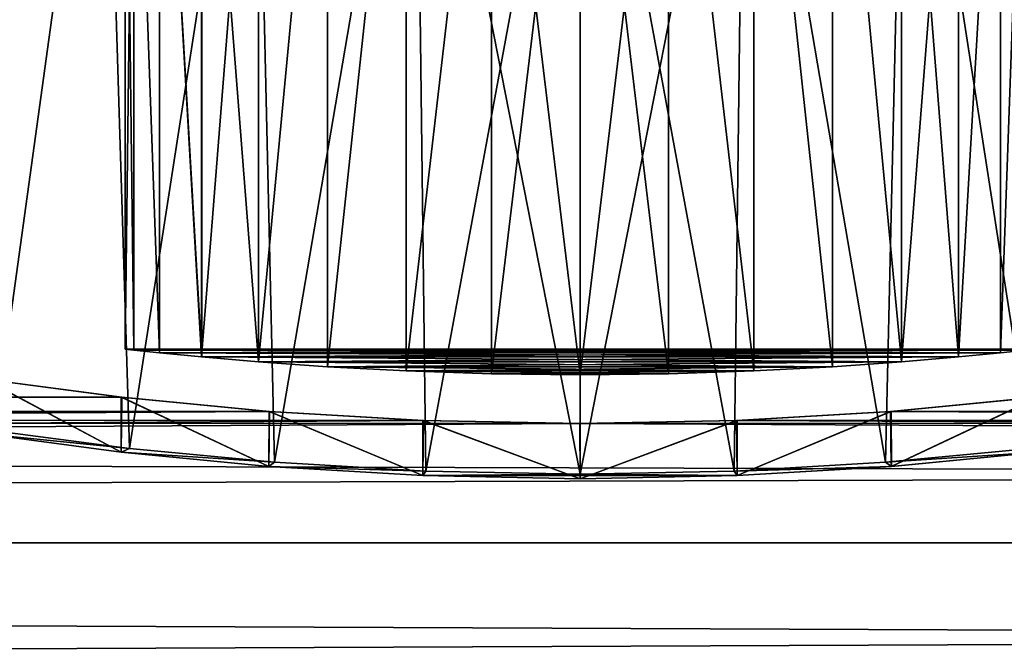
# Model space of a CAD drawing. Header units: millimetres. Extents: x -147 to 182, y -41 to 41.
# Tile 97 of 256: x -3.14 to 2.38, y 21.04 to 24.55. Entities that reach past the tile are written whole.
import ezdxf

# ---------------------------------------------------------------- set-up
doc = ezdxf.new("R2010")
doc.units = ezdxf.units.MM
doc.header["$LTSCALE"] = 51.403556
for name, color, linetype in [('141', 7, 'CONTINUOUS'), ('15', 7, 'CONTINUOUS'), ('2', 7, 'CONTINUOUS'), ('27', 7, 'CONTINUOUS'), ('28', 7, 'CONTINUOUS'), ('3', 7, 'CONTINUOUS'), ('30', 7, 'CONTINUOUS'), ('31', 7, 'CONTINUOUS'), ('6', 7, 'CONTINUOUS'), ('8', 7, 'CONTINUOUS')]:
    doc.layers.add(name, color=color, linetype=linetype)

msp = doc.modelspace()

# ---------------------------------------------------------------- linework, layer by layer
at = {"layer": '141', "color": 7, "linetype": 'CONTINUOUS'}
for points in [[(-2.5012, 22.6946, -0.4963), (-2.55, 22.7, 0.0001), (2.5012, 22.6946, -0.4962), (-2.5012, 22.6946, -0.4963)], [(-2.55, 22.7, 0.0001), (-2.5012, 22.6946, 0.4964), (2.55, 22.7, 0.0001), (-2.55, 22.7, 0.0001)], [(-2.55, 22.7, 0.0001), (2.55, 22.7, 0.0001), (2.5012, 22.6946, -0.4962), (-2.55, 22.7, 0.0001)], [(-2.5012, 22.6946, 0.4964), (2.5012, 22.6946, 0.4965), (2.55, 22.7, 0.0001), (-2.5012, 22.6946, 0.4964)], [(-2.3564, 22.6791, -0.9746), (-2.5012, 22.6946, -0.4963), (2.3564, 22.6791, -0.9745), (-2.3564, 22.6791, -0.9746)], [(-2.5012, 22.6946, -0.4963), (2.5012, 22.6946, -0.4962), (2.3564, 22.6791, -0.9745), (-2.5012, 22.6946, -0.4963)], [(-2.5012, 22.6946, 0.4964), (-2.3565, 22.6791, 0.9743), (2.5012, 22.6946, 0.4965), (-2.5012, 22.6946, 0.4964)], [(-2.3565, 22.6791, 0.9743), (2.3565, 22.6791, 0.9744), (2.5012, 22.6946, 0.4965), (-2.3565, 22.6791, 0.9743)], [(-2.3565, 22.6791, 0.9743), (-2.1209, 22.6558, 1.4158), (2.3565, 22.6791, 0.9744), (-2.3565, 22.6791, 0.9743)], [(-2.1208, 22.6558, -1.4158), (-2.3564, 22.6791, -0.9746), (2.1208, 22.6558, -1.4158), (-2.1208, 22.6558, -1.4158)], [(-2.3564, 22.6791, -0.9746), (2.3564, 22.6791, -0.9745), (2.1208, 22.6558, -1.4158), (-2.3564, 22.6791, -0.9746)], [(-2.1209, 22.6558, 1.4158), (2.1208, 22.6558, 1.4158), (2.3565, 22.6791, 0.9744), (-2.1209, 22.6558, 1.4158)], [(-2.1209, 22.6558, 1.4158), (-1.8031, 22.6283, 1.8032), (2.1208, 22.6558, 1.4158), (-2.1209, 22.6558, 1.4158)], [(-1.803, 22.6283, -1.8032), (-2.1208, 22.6558, -1.4158), (1.803, 22.6283, -1.8032), (-1.803, 22.6283, -1.8032)], [(-2.1208, 22.6558, -1.4158), (2.1208, 22.6558, -1.4158), (1.803, 22.6283, -1.8032), (-2.1208, 22.6558, -1.4158)], [(-1.8031, 22.6283, 1.8032), (1.803, 22.6283, 1.8032), (2.1208, 22.6558, 1.4158), (-1.8031, 22.6283, 1.8032)], [(-1.8031, 22.6283, 1.8032), (-1.4156, 22.6007, 2.121), (1.803, 22.6283, 1.8032), (-1.8031, 22.6283, 1.8032)], [(-1.4156, 22.6007, -2.121), (-1.803, 22.6283, -1.8032), (1.4156, 22.6007, -2.121), (-1.4156, 22.6007, -2.121)], [(-1.803, 22.6283, -1.8032), (1.803, 22.6283, -1.8032), (1.4156, 22.6007, -2.121), (-1.803, 22.6283, -1.8032)], [(-1.4156, 22.6007, 2.121), (1.4156, 22.6007, 2.121), (1.803, 22.6283, 1.8032), (-1.4156, 22.6007, 2.121)], [(-0.9741, 22.5773, -2.3566), (-1.4156, 22.6007, -2.121), (0.9741, 22.5773, -2.3566), (-0.9741, 22.5773, -2.3566)], [(-1.4156, 22.6007, -2.121), (1.4156, 22.6007, -2.121), (0.9741, 22.5773, -2.3566), (-1.4156, 22.6007, -2.121)], [(-1.4156, 22.6007, 2.121), (-0.9741, 22.5773, 2.3566), (1.4156, 22.6007, 2.121), (-1.4156, 22.6007, 2.121)], [(-0.9741, 22.5773, 2.3566), (0.9741, 22.5773, 2.3566), (1.4156, 22.6007, 2.121), (-0.9741, 22.5773, 2.3566)], [(-0.4962, 22.5618, -2.5013), (-0.9741, 22.5773, -2.3566), (0.4962, 22.5618, -2.5013), (-0.4962, 22.5618, -2.5013)], [(-0.9741, 22.5773, -2.3566), (0.9741, 22.5773, -2.3566), (0.4962, 22.5618, -2.5013), (-0.9741, 22.5773, -2.3566)], [(-0.9741, 22.5773, 2.3566), (-0.4962, 22.5618, 2.5013), (0.9741, 22.5773, 2.3566), (-0.9741, 22.5773, 2.3566)], [(-0.4962, 22.5618, 2.5013), (0.4962, 22.5618, 2.5013), (0.9741, 22.5773, 2.3566), (-0.4962, 22.5618, 2.5013)], [(-0.4962, 22.5618, 2.5013), (0, 22.5563, 2.55), (0.4962, 22.5618, 2.5013), (-0.4962, 22.5618, 2.5013)], [(0, 22.5563, -2.55), (-0.4962, 22.5618, -2.5013), (0.4962, 22.5618, -2.5013), (0, 22.5563, -2.55)]]:
    msp.add_3dface(points, dxfattribs=at)
at = {"layer": '15', "color": 7, "linetype": 'CONTINUOUS'}
for points in [[(-2.5256, 22.1429, -4.9981), (-3.3412, 22.2253, -4.6181), (-3.2817, 22.2418, -4.5377), (-2.5256, 22.1429, -4.9981)], [(-2.5719, 22.1227, -5.0868), (-3.3412, 22.2253, -4.6181), (-2.5256, 22.1429, -4.9981), (-2.5719, 22.1227, -5.0868)], [(-3.2817, 22.2418, 4.5377), (-3.3411, 22.2253, 4.6181), (-2.5256, 22.1429, 4.9981), (-3.2817, 22.2418, 4.5377)], [(-3.3411, 22.2253, 4.6181), (-2.5719, 22.1227, 5.0868), (-2.5256, 22.1429, 4.9981), (-3.3411, 22.2253, 4.6181)], [(-1.7129, 22.065, -5.3316), (-2.5719, 22.1227, -5.0868), (-2.5256, 22.1429, -4.9981), (-1.7129, 22.065, -5.3316)], [(-2.5256, 22.1429, 4.9981), (-2.5719, 22.1227, 5.0868), (-1.7129, 22.065, 5.3316), (-2.5256, 22.1429, 4.9981)], [(1.7129, 22.065, 5.3316), (2.5719, 22.1227, 5.0868), (2.5256, 22.1429, 4.9981), (1.7129, 22.065, 5.3316)], [(2.5256, 22.1429, -4.9981), (2.5719, 22.1227, -5.0868), (1.713, 22.065, -5.3316), (2.5256, 22.1429, -4.9981)], [(-1.7451, 22.0419, -5.4263), (-2.5719, 22.1227, -5.0868), (-1.7129, 22.065, -5.3316), (-1.7451, 22.0419, -5.4263)], [(-2.5719, 22.1227, 5.0868), (-1.745, 22.0419, 5.4263), (-1.7129, 22.065, 5.3316), (-2.5719, 22.1227, 5.0868)], [(1.7451, 22.0419, 5.4263), (2.5719, 22.1227, 5.0868), (1.7129, 22.065, 5.3316), (1.7451, 22.0419, 5.4263)], [(2.5719, 22.1227, -5.0868), (1.745, 22.0419, -5.4263), (1.713, 22.065, -5.3316), (2.5719, 22.1227, -5.0868)], [(-0.8649, 22.0154, -5.5328), (-1.7451, 22.0419, -5.4263), (-1.7129, 22.065, -5.3316), (-0.8649, 22.0154, -5.5328)], [(-0.8808, 21.9904, -5.6315), (-1.7451, 22.0419, -5.4263), (-0.8649, 22.0154, -5.5328), (-0.8808, 21.9904, -5.6315)], [(-1.7129, 22.065, 5.3316), (-1.745, 22.0419, 5.4263), (-0.8649, 22.0154, 5.5328), (-1.7129, 22.065, 5.3316)], [(-1.745, 22.0419, 5.4263), (-0.8807, 21.9904, 5.6316), (-0.8649, 22.0154, 5.5328), (-1.745, 22.0419, 5.4263)], [(1.713, 22.065, -5.3316), (1.745, 22.0419, -5.4263), (0.8649, 22.0154, -5.5328), (1.713, 22.065, -5.3316)], [(0.8649, 22.0154, 5.5328), (1.7451, 22.0419, 5.4263), (1.7129, 22.065, 5.3316), (0.8649, 22.0154, 5.5328)], [(1.745, 22.0419, -5.4263), (0.8807, 21.9904, -5.6316), (0.8649, 22.0154, -5.5328), (1.745, 22.0419, -5.4263)], [(0.8808, 21.9904, 5.6315), (1.7451, 22.0419, 5.4263), (0.8649, 22.0154, 5.5328), (0.8808, 21.9904, 5.6315)], [(0, 21.9984, -5.6), (-0.8808, 21.9904, -5.6315), (-0.8649, 22.0154, -5.5328), (0, 21.9984, -5.6)], [(0.8807, 21.9904, -5.6316), (-0.8808, 21.9904, -5.6315), (0, 21.9984, -5.6), (0.8807, 21.9904, -5.6316)], [(0.8807, 21.9904, -5.6316), (0, 21.9727, -5.7), (-0.8808, 21.9904, -5.6315), (0.8807, 21.9904, -5.6316)], [(-0.8649, 22.0154, 5.5328), (-0.8807, 21.9904, 5.6316), (0, 21.9984, 5.6), (-0.8649, 22.0154, 5.5328)], [(-0.8807, 21.9904, 5.6316), (0.8808, 21.9904, 5.6315), (0, 21.9984, 5.6), (-0.8807, 21.9904, 5.6316)], [(-0.8807, 21.9904, 5.6316), (0, 21.9727, 5.7), (0.8808, 21.9904, 5.6315), (-0.8807, 21.9904, 5.6316)], [(0.8807, 21.9904, -5.6316), (0, 21.9984, -5.6), (0.8649, 22.0154, -5.5328), (0.8807, 21.9904, -5.6316)], [(0, 21.9984, 5.6), (0.8808, 21.9904, 5.6315), (0.8649, 22.0154, 5.5328), (0, 21.9984, 5.6)]]:
    msp.add_3dface(points, dxfattribs=at)
at = {"layer": '2', "color": 7, "linetype": 'CONTINUOUS'}
for points in [[(-3.3384, 22.5312, 4.6201), (-112.7, 22.38, 5.3042), (-2.5689, 22.4301, 5.0883), (-3.3384, 22.5312, 4.6201)], [(-2.5689, 22.4301, 5.0883), (-112.7, 22.38, 5.3042), (-1.7401, 22.3503, 5.4279), (-2.5689, 22.4301, 5.0883)], [(2.5719, 22.4304, 5.0868), (1.7433, 22.3506, 5.4269), (136.7, 22.38, 5.3042), (2.5719, 22.4304, 5.0868)], [(-112.7, 22.38, 5.3042), (-112.7, 21.6129, 7.8665), (-1.7401, 22.3503, 5.4279), (-112.7, 22.38, 5.3042)], [(0.0016, 22.2825, 5.7), (-112.7, 21.6129, 7.8665), (136.7, 22.38, 5.3042), (0.0016, 22.2825, 5.7)], [(136.7, 22.38, 5.3042), (-112.7, 21.6129, 7.8665), (136.7, 21.6129, 7.8665), (136.7, 22.38, 5.3042)], [(0.8808, 22.2999, 5.6315), (0.0016, 22.2825, 5.7), (136.7, 22.38, 5.3042), (0.8808, 22.2999, 5.6315)], [(1.7433, 22.3506, 5.4269), (0.8808, 22.2999, 5.6315), (136.7, 22.38, 5.3042), (1.7433, 22.3506, 5.4269)], [(-1.7401, 22.3503, 5.4279), (-112.7, 21.6129, 7.8665), (-0.8775, 22.2998, 5.632), (-1.7401, 22.3503, 5.4279)], [(-0.8775, 22.2998, 5.632), (-112.7, 21.6129, 7.8665), (0.0016, 22.2825, 5.7), (-0.8775, 22.2998, 5.632)], [(-112.7, 21.6129, 7.8665), (-112.7, 20.5536, 10.3224), (136.7, 21.6129, 7.8665), (-112.7, 21.6129, 7.8665)], [(136.7, 21.6129, 7.8665), (-112.7, 20.5536, 10.3224), (136.7, 20.5535, 10.3224), (136.7, 21.6129, 7.8665)]]:
    msp.add_3dface(points, dxfattribs=at)
at = {"layer": '27', "color": 7, "linetype": 'CONTINUOUS'}
for points in [[(-2.55, 26.7, 0.0001), (-2.501, 26.7, 0.4977), (-2.55, 22.7, 0.0001), (-2.55, 26.7, 0.0001)], [(-2.55, 22.7, 0.0001), (-2.501, 26.7, 0.4977), (-2.5012, 22.6946, 0.4964), (-2.55, 22.7, 0.0001)], [(-2.501, 26.7, -0.4976), (-2.55, 26.7, 0.0001), (-2.5012, 22.6946, -0.4963), (-2.501, 26.7, -0.4976)], [(-2.5012, 22.6946, -0.4963), (-2.55, 26.7, 0.0001), (-2.55, 22.7, 0.0001), (-2.5012, 22.6946, -0.4963)], [(-2.5012, 22.6946, 0.4964), (-2.501, 26.7, 0.4977), (-2.3565, 22.6791, 0.9743), (-2.5012, 22.6946, 0.4964)], [(-2.3564, 22.6791, -0.9746), (-2.501, 26.7, -0.4976), (-2.5012, 22.6946, -0.4963), (-2.3564, 22.6791, -0.9746)], [(-2.501, 26.7, 0.4977), (-2.3559, 26.7, 0.9759), (-2.3565, 22.6791, 0.9743), (-2.501, 26.7, 0.4977)], [(-2.3559, 26.7, -0.9758), (-2.501, 26.7, -0.4976), (-2.3564, 22.6791, -0.9746), (-2.3559, 26.7, -0.9758)], [(-2.3565, 22.6791, 0.9743), (-2.3559, 26.7, 0.9759), (-2.1209, 22.6558, 1.4158), (-2.3565, 22.6791, 0.9743)], [(-2.1208, 22.6558, -1.4158), (-2.3559, 26.7, -0.9758), (-2.3564, 22.6791, -0.9746), (-2.1208, 22.6558, -1.4158)], [(-2.3559, 26.7, 0.9759), (-2.1203, 26.7, 1.4167), (-2.1209, 22.6558, 1.4158), (-2.3559, 26.7, 0.9759)], [(-2.1203, 26.7, -1.4166), (-2.3559, 26.7, -0.9758), (-2.1208, 22.6558, -1.4158), (-2.1203, 26.7, -1.4166)], [(-2.1203, 26.7, 1.4167), (-1.803, 26.7, 1.8032), (-2.1209, 22.6558, 1.4158), (-2.1203, 26.7, 1.4167)], [(-2.1209, 22.6558, 1.4158), (-1.803, 26.7, 1.8032), (-1.8031, 22.6283, 1.8032), (-2.1209, 22.6558, 1.4158)], [(-1.803, 22.6283, -1.8032), (-2.1203, 26.7, -1.4166), (-2.1208, 22.6558, -1.4158), (-1.803, 22.6283, -1.8032)], [(-1.8031, 26.7, -1.8032), (-2.1203, 26.7, -1.4166), (-1.803, 22.6283, -1.8032), (-1.8031, 26.7, -1.8032)], [(-1.803, 26.7, 1.8032), (-1.4165, 26.7, 2.1204), (-1.8031, 22.6283, 1.8032), (-1.803, 26.7, 1.8032)], [(-1.8031, 22.6283, 1.8032), (-1.4165, 26.7, 2.1204), (-1.4156, 22.6007, 2.121), (-1.8031, 22.6283, 1.8032)], [(-1.4165, 26.7, -2.1204), (-1.8031, 26.7, -1.8032), (-1.803, 22.6283, -1.8032), (-1.4165, 26.7, -2.1204)], [(-1.4156, 22.6007, -2.121), (-1.4165, 26.7, -2.1204), (-1.803, 22.6283, -1.8032), (-1.4156, 22.6007, -2.121)], [(-1.4165, 26.7, 2.1204), (-0.9758, 26.7, 2.3559), (-1.4156, 22.6007, 2.121), (-1.4165, 26.7, 2.1204)], [(-0.9758, 26.7, -2.3559), (-1.4165, 26.7, -2.1204), (-1.4156, 22.6007, -2.121), (-0.9758, 26.7, -2.3559)], [(-1.4156, 22.6007, 2.121), (-0.9758, 26.7, 2.3559), (-0.9741, 22.5773, 2.3566), (-1.4156, 22.6007, 2.121)], [(-0.9741, 22.5773, -2.3566), (-0.9758, 26.7, -2.3559), (-1.4156, 22.6007, -2.121), (-0.9741, 22.5773, -2.3566)], [(-0.9758, 26.7, 2.3559), (-0.4975, 26.7, 2.501), (-0.9741, 22.5773, 2.3566), (-0.9758, 26.7, 2.3559)], [(-0.4976, 26.7, -2.501), (-0.9758, 26.7, -2.3559), (-0.9741, 22.5773, -2.3566), (-0.4976, 26.7, -2.501)], [(-0.9741, 22.5773, 2.3566), (-0.4975, 26.7, 2.501), (-0.4962, 22.5618, 2.5013), (-0.9741, 22.5773, 2.3566)], [(-0.4962, 22.5618, -2.5013), (-0.4976, 26.7, -2.501), (-0.9741, 22.5773, -2.3566), (-0.4962, 22.5618, -2.5013)], [(0, 26.7, -2.55), (-0.4976, 26.7, -2.501), (0, 22.5563, -2.55), (0, 26.7, -2.55)], [(0, 22.5563, -2.55), (-0.4976, 26.7, -2.501), (-0.4962, 22.5618, -2.5013), (0, 22.5563, -2.55)], [(-0.4975, 26.7, 2.501), (0, 26.7, 2.55), (-0.4962, 22.5618, 2.5013), (-0.4975, 26.7, 2.501)], [(0, 26.7, 2.55), (0, 22.5563, 2.55), (-0.4962, 22.5618, 2.5013), (0, 26.7, 2.55)]]:
    msp.add_3dface(points, dxfattribs=at)
at = {"layer": '28', "color": 7, "linetype": 'CONTINUOUS'}
for points in [[(0, 22.5563, 2.55), (0, 26.7, 2.55), (0.4976, 26.7, 2.501), (0, 22.5563, 2.55)], [(0, 22.5563, 2.55), (0.4976, 26.7, 2.501), (0.4962, 22.5618, 2.5013), (0, 22.5563, 2.55)], [(0, 26.7, -2.55), (0, 22.5563, -2.55), (0.4962, 22.5618, -2.5013), (0, 26.7, -2.55)], [(0.4975, 26.7, -2.501), (0, 26.7, -2.55), (0.4962, 22.5618, -2.5013), (0.4975, 26.7, -2.501)], [(0.9741, 22.5773, -2.3566), (0.4975, 26.7, -2.501), (0.4962, 22.5618, -2.5013), (0.9741, 22.5773, -2.3566)], [(0.4962, 22.5618, 2.5013), (0.4976, 26.7, 2.501), (0.9741, 22.5773, 2.3566), (0.4962, 22.5618, 2.5013)], [(0.9758, 26.7, -2.3559), (0.4975, 26.7, -2.501), (0.9741, 22.5773, -2.3566), (0.9758, 26.7, -2.3559)], [(0.4976, 26.7, 2.501), (0.9758, 26.7, 2.3559), (0.9741, 22.5773, 2.3566), (0.4976, 26.7, 2.501)], [(1.4156, 22.6007, -2.121), (0.9758, 26.7, -2.3559), (0.9741, 22.5773, -2.3566), (1.4156, 22.6007, -2.121)], [(0.9741, 22.5773, 2.3566), (0.9758, 26.7, 2.3559), (1.4156, 22.6007, 2.121), (0.9741, 22.5773, 2.3566)], [(1.4165, 26.7, -2.1204), (0.9758, 26.7, -2.3559), (1.4156, 22.6007, -2.121), (1.4165, 26.7, -2.1204)], [(0.9758, 26.7, 2.3559), (1.4165, 26.7, 2.1204), (1.4156, 22.6007, 2.121), (0.9758, 26.7, 2.3559)], [(1.803, 22.6283, -1.8032), (1.4165, 26.7, -2.1204), (1.4156, 22.6007, -2.121), (1.803, 22.6283, -1.8032)], [(1.4156, 22.6007, 2.121), (1.4165, 26.7, 2.1204), (1.803, 22.6283, 1.8032), (1.4156, 22.6007, 2.121)], [(1.803, 26.7, -1.8032), (1.4165, 26.7, -2.1204), (1.803, 22.6283, -1.8032), (1.803, 26.7, -1.8032)], [(1.4165, 26.7, 2.1204), (1.8031, 26.7, 1.8032), (1.803, 22.6283, 1.8032), (1.4165, 26.7, 2.1204)], [(2.1203, 26.7, -1.4167), (1.803, 26.7, -1.8032), (2.1208, 22.6558, -1.4158), (2.1203, 26.7, -1.4167)], [(2.1208, 22.6558, -1.4158), (1.803, 26.7, -1.8032), (1.803, 22.6283, -1.8032), (2.1208, 22.6558, -1.4158)], [(1.8031, 26.7, 1.8032), (2.1203, 26.7, 1.4166), (1.803, 22.6283, 1.8032), (1.8031, 26.7, 1.8032)], [(1.803, 22.6283, 1.8032), (2.1203, 26.7, 1.4166), (2.1208, 22.6558, 1.4158), (1.803, 22.6283, 1.8032)], [(2.3559, 26.7, -0.9759), (2.1203, 26.7, -1.4167), (2.1208, 22.6558, -1.4158), (2.3559, 26.7, -0.9759)], [(2.1203, 26.7, 1.4166), (2.3559, 26.7, 0.9758), (2.1208, 22.6558, 1.4158), (2.1203, 26.7, 1.4166)], [(2.3564, 22.6791, -0.9745), (2.3559, 26.7, -0.9759), (2.1208, 22.6558, -1.4158), (2.3564, 22.6791, -0.9745)], [(2.1208, 22.6558, 1.4158), (2.3559, 26.7, 0.9758), (2.3565, 22.6791, 0.9744), (2.1208, 22.6558, 1.4158)], [(2.501, 26.7, -0.4977), (2.3559, 26.7, -0.9759), (2.3564, 22.6791, -0.9745), (2.501, 26.7, -0.4977)], [(2.3559, 26.7, 0.9758), (2.501, 26.7, 0.4976), (2.3565, 22.6791, 0.9744), (2.3559, 26.7, 0.9758)], [(2.5012, 22.6946, -0.4962), (2.501, 26.7, -0.4977), (2.3564, 22.6791, -0.9745), (2.5012, 22.6946, -0.4962)], [(2.3565, 22.6791, 0.9744), (2.501, 26.7, 0.4976), (2.5012, 22.6946, 0.4965), (2.3565, 22.6791, 0.9744)]]:
    msp.add_3dface(points, dxfattribs=at)
at = {"layer": '3', "color": 7, "linetype": 'CONTINUOUS'}
for points in [[(-112.7, 22.38, -5.3042), (-112.7, 22.8445, -2.6701), (-2.5719, 22.4304, -5.0868), (-112.7, 22.38, -5.3042)], [(-2.5719, 22.4304, -5.0868), (-112.7, 22.8445, -2.6701), (-3.3411, 22.5316, -4.6181), (-2.5719, 22.4304, -5.0868)], [(-1.7433, 22.3506, -5.4269), (-112.7, 22.38, -5.3042), (-2.5719, 22.4304, -5.0868), (-1.7433, 22.3506, -5.4269)], [(2.5689, 22.4301, -5.0883), (136.7, 22.38, -5.3042), (1.7401, 22.3503, -5.4279), (2.5689, 22.4301, -5.0883)], [(-112.7, 21.6129, -7.8665), (-112.7, 22.38, -5.3042), (136.7, 21.6129, -7.8665), (-112.7, 21.6129, -7.8665)], [(136.7, 21.6129, -7.8665), (-112.7, 22.38, -5.3042), (-0.0016, 22.2825, -5.7), (136.7, 21.6129, -7.8665)], [(-0.0016, 22.2825, -5.7), (-112.7, 22.38, -5.3042), (-0.8808, 22.2999, -5.6315), (-0.0016, 22.2825, -5.7)], [(-0.8808, 22.2999, -5.6315), (-112.7, 22.38, -5.3042), (-1.7433, 22.3506, -5.4269), (-0.8808, 22.2999, -5.6315)], [(136.7, 22.38, -5.3042), (136.7, 21.6129, -7.8665), (1.7401, 22.3503, -5.4279), (136.7, 22.38, -5.3042)], [(0.8775, 22.2998, -5.632), (136.7, 21.6129, -7.8665), (-0.0016, 22.2825, -5.7), (0.8775, 22.2998, -5.632)], [(1.7401, 22.3503, -5.4279), (136.7, 21.6129, -7.8665), (0.8775, 22.2998, -5.632), (1.7401, 22.3503, -5.4279)], [(-112.7, 20.5536, -10.3224), (-112.7, 21.6129, -7.8665), (136.7, 20.5535, -10.3224), (-112.7, 20.5536, -10.3224)], [(136.7, 20.5535, -10.3224), (-112.7, 21.6129, -7.8665), (136.7, 21.6129, -7.8665), (136.7, 20.5535, -10.3224)]]:
    msp.add_3dface(points, dxfattribs=at)
at = {"layer": '30', "color": 7, "linetype": 'CONTINUOUS'}
for points in [[(-3.2817, 22.2418, -4.5377), (-3.4404, 26.7, -4.4186), (-2.6664, 26.7, -4.9244), (-3.2817, 22.2418, -4.5377)], [(-3.2817, 22.2418, 4.5377), (-2.6664, 26.7, 4.9244), (-3.4404, 26.7, 4.4186), (-3.2817, 22.2418, 4.5377)], [(-2.5256, 22.1429, -4.9981), (-3.2817, 22.2418, -4.5377), (-2.6664, 26.7, -4.9244), (-2.5256, 22.1429, -4.9981)], [(-3.2817, 22.2418, 4.5377), (-2.5256, 22.1429, 4.9981), (-2.6664, 26.7, 4.9244), (-3.2817, 22.2418, 4.5377)], [(-2.5256, 22.1429, -4.9981), (-2.6664, 26.7, -4.9244), (-1.8191, 26.7, -5.2963), (-2.5256, 22.1429, -4.9981)], [(-2.5256, 22.1429, 4.9981), (-1.8191, 26.7, 5.2963), (-2.6664, 26.7, 4.9244), (-2.5256, 22.1429, 4.9981)], [(-1.7129, 22.065, -5.3316), (-2.5256, 22.1429, -4.9981), (-1.8191, 26.7, -5.2963), (-1.7129, 22.065, -5.3316)], [(-2.5256, 22.1429, 4.9981), (-1.7129, 22.065, 5.3316), (-1.8191, 26.7, 5.2963), (-2.5256, 22.1429, 4.9981)], [(-1.7129, 22.065, -5.3316), (-1.8191, 26.7, -5.2963), (-0.9221, 26.7, -5.5236), (-1.7129, 22.065, -5.3316)], [(-1.7129, 22.065, 5.3316), (-0.9221, 26.7, 5.5236), (-1.8191, 26.7, 5.2963), (-1.7129, 22.065, 5.3316)], [(-0.8649, 22.0154, -5.5328), (-1.7129, 22.065, -5.3316), (-0.9221, 26.7, -5.5236), (-0.8649, 22.0154, -5.5328)], [(-1.7129, 22.065, 5.3316), (-0.8649, 22.0154, 5.5328), (-0.9221, 26.7, 5.5236), (-1.7129, 22.065, 5.3316)], [(0, 26.7, -5.6), (-0.8649, 22.0154, -5.5328), (-0.9221, 26.7, -5.5236), (0, 26.7, -5.6)], [(-0.8649, 22.0154, 5.5328), (0, 21.9984, 5.6), (-0.9221, 26.7, 5.5236), (-0.8649, 22.0154, 5.5328)], [(0, 21.9984, 5.6), (0, 26.7, 5.6), (-0.9221, 26.7, 5.5236), (0, 21.9984, 5.6)], [(0, 21.9984, -5.6), (-0.8649, 22.0154, -5.5328), (0, 26.7, -5.6), (0, 21.9984, -5.6)]]:
    msp.add_3dface(points, dxfattribs=at)
at = {"layer": '31', "color": 7, "linetype": 'CONTINUOUS'}
for points in [[(0.8649, 22.0154, -5.5328), (0, 21.9984, -5.6), (0.9221, 26.7, -5.5236), (0.8649, 22.0154, -5.5328)], [(0, 21.9984, -5.6), (0, 26.7, -5.6), (0.9221, 26.7, -5.5236), (0, 21.9984, -5.6)], [(0, 21.9984, 5.6), (0.8649, 22.0154, 5.5328), (0, 26.7, 5.6), (0, 21.9984, 5.6)], [(0.8649, 22.0154, 5.5328), (0.9221, 26.7, 5.5236), (0, 26.7, 5.6), (0.8649, 22.0154, 5.5328)], [(0.8649, 22.0154, 5.5328), (1.7129, 22.065, 5.3316), (0.9221, 26.7, 5.5236), (0.8649, 22.0154, 5.5328)], [(1.713, 22.065, -5.3316), (0.8649, 22.0154, -5.5328), (0.9221, 26.7, -5.5236), (1.713, 22.065, -5.3316)], [(1.7129, 22.065, 5.3316), (1.8191, 26.7, 5.2963), (0.9221, 26.7, 5.5236), (1.7129, 22.065, 5.3316)], [(1.713, 22.065, -5.3316), (0.9221, 26.7, -5.5236), (1.8191, 26.7, -5.2963), (1.713, 22.065, -5.3316)], [(1.7129, 22.065, 5.3316), (2.5256, 22.1429, 4.9981), (1.8191, 26.7, 5.2963), (1.7129, 22.065, 5.3316)], [(2.5256, 22.1429, -4.9981), (1.713, 22.065, -5.3316), (1.8191, 26.7, -5.2963), (2.5256, 22.1429, -4.9981)], [(2.5256, 22.1429, 4.9981), (2.6664, 26.7, 4.9244), (1.8191, 26.7, 5.2963), (2.5256, 22.1429, 4.9981)], [(2.5256, 22.1429, -4.9981), (1.8191, 26.7, -5.2963), (2.6664, 26.7, -4.9244), (2.5256, 22.1429, -4.9981)]]:
    msp.add_3dface(points, dxfattribs=at)
at = {"layer": '6', "color": 7, "linetype": 'CONTINUOUS'}
for points in [[(-2.5719, 22.1227, -5.0868), (-3.3411, 22.5316, -4.6181), (-3.3412, 22.2253, -4.6181), (-2.5719, 22.1227, -5.0868)], [(-2.5719, 22.4304, -5.0868), (-3.3411, 22.5316, -4.6181), (-2.5719, 22.1227, -5.0868), (-2.5719, 22.4304, -5.0868)], [(-1.7433, 22.3506, -5.4269), (-2.5719, 22.4304, -5.0868), (-1.7451, 22.0419, -5.4263), (-1.7433, 22.3506, -5.4269)], [(-1.7451, 22.0419, -5.4263), (-2.5719, 22.4304, -5.0868), (-2.5719, 22.1227, -5.0868), (-1.7451, 22.0419, -5.4263)], [(2.5689, 22.4301, -5.0883), (1.7401, 22.3503, -5.4279), (1.745, 22.0419, -5.4263), (2.5689, 22.4301, -5.0883)], [(2.5719, 22.1227, -5.0868), (2.5689, 22.4301, -5.0883), (1.745, 22.0419, -5.4263), (2.5719, 22.1227, -5.0868)], [(-0.8808, 21.9904, -5.6315), (-1.7433, 22.3506, -5.4269), (-1.7451, 22.0419, -5.4263), (-0.8808, 21.9904, -5.6315)], [(-0.8808, 22.2999, -5.6315), (-1.7433, 22.3506, -5.4269), (-0.8808, 21.9904, -5.6315), (-0.8808, 22.2999, -5.6315)], [(-0.0016, 22.2825, -5.7), (-0.8808, 22.2999, -5.6315), (0, 21.9727, -5.7), (-0.0016, 22.2825, -5.7)], [(0, 21.9727, -5.7), (-0.8808, 22.2999, -5.6315), (-0.8808, 21.9904, -5.6315), (0, 21.9727, -5.7)], [(0.8775, 22.2998, -5.632), (-0.0016, 22.2825, -5.7), (0, 21.9727, -5.7), (0.8775, 22.2998, -5.632)], [(0.8807, 21.9904, -5.6316), (0.8775, 22.2998, -5.632), (0, 21.9727, -5.7), (0.8807, 21.9904, -5.6316)], [(1.7401, 22.3503, -5.4279), (0.8775, 22.2998, -5.632), (0.8807, 21.9904, -5.6316), (1.7401, 22.3503, -5.4279)], [(1.745, 22.0419, -5.4263), (1.7401, 22.3503, -5.4279), (0.8807, 21.9904, -5.6316), (1.745, 22.0419, -5.4263)]]:
    msp.add_3dface(points, dxfattribs=at)
at = {"layer": '8', "color": 7, "linetype": 'CONTINUOUS'}
for points in [[(-3.3411, 22.2253, 4.6181), (-3.3384, 22.5312, 4.6201), (-2.5719, 22.1227, 5.0868), (-3.3411, 22.2253, 4.6181)], [(-3.3384, 22.5312, 4.6201), (-2.5689, 22.4301, 5.0883), (-2.5719, 22.1227, 5.0868), (-3.3384, 22.5312, 4.6201)], [(-2.5719, 22.1227, 5.0868), (-2.5689, 22.4301, 5.0883), (-1.745, 22.0419, 5.4263), (-2.5719, 22.1227, 5.0868)], [(-2.5689, 22.4301, 5.0883), (-1.7401, 22.3503, 5.4279), (-1.745, 22.0419, 5.4263), (-2.5689, 22.4301, 5.0883)], [(1.7433, 22.3506, 5.4269), (2.5719, 22.4304, 5.0868), (1.7451, 22.0419, 5.4263), (1.7433, 22.3506, 5.4269)], [(1.7451, 22.0419, 5.4263), (2.5719, 22.4304, 5.0868), (2.5719, 22.1227, 5.0868), (1.7451, 22.0419, 5.4263)], [(-1.745, 22.0419, 5.4263), (-1.7401, 22.3503, 5.4279), (-0.8807, 21.9904, 5.6316), (-1.745, 22.0419, 5.4263)], [(-1.7401, 22.3503, 5.4279), (-0.8775, 22.2998, 5.632), (-0.8807, 21.9904, 5.6316), (-1.7401, 22.3503, 5.4279)], [(-0.8807, 21.9904, 5.6316), (-0.8775, 22.2998, 5.632), (0, 21.9727, 5.7), (-0.8807, 21.9904, 5.6316)], [(-0.8775, 22.2998, 5.632), (0.0016, 22.2825, 5.7), (0, 21.9727, 5.7), (-0.8775, 22.2998, 5.632)], [(0.0016, 22.2825, 5.7), (0.8808, 22.2999, 5.6315), (0, 21.9727, 5.7), (0.0016, 22.2825, 5.7)], [(0, 21.9727, 5.7), (0.8808, 22.2999, 5.6315), (0.8808, 21.9904, 5.6315), (0, 21.9727, 5.7)], [(0.8808, 22.2999, 5.6315), (1.7433, 22.3506, 5.4269), (0.8808, 21.9904, 5.6315), (0.8808, 22.2999, 5.6315)], [(0.8808, 21.9904, 5.6315), (1.7433, 22.3506, 5.4269), (1.7451, 22.0419, 5.4263), (0.8808, 21.9904, 5.6315)]]:
    msp.add_3dface(points, dxfattribs=at)

doc.saveas('drawing.dxf')
